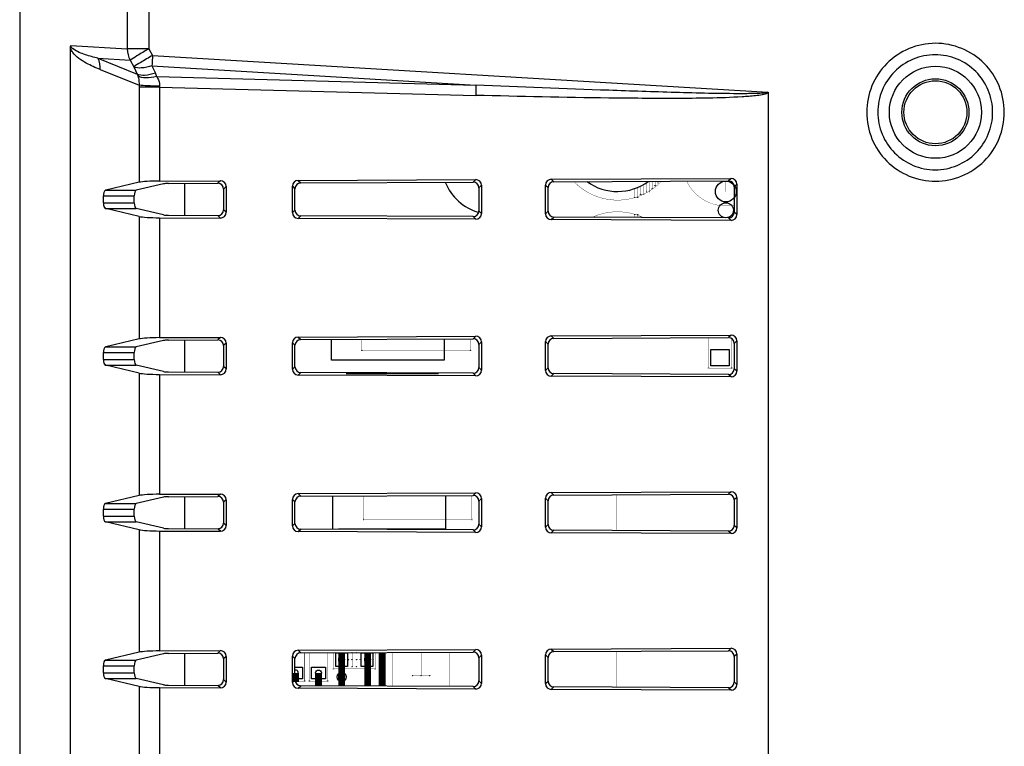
# Model space of a CAD drawing. Header units: millimetres. Extents: x 0 to 1682, y 0 to 1188.
# Tile 29 of 38: x 1226 to 1312, y 723 to 786. Entities that reach past the tile are written whole.
import ezdxf

# ---------------------------------------------------------------- set-up
doc = ezdxf.new("R2010")
doc.units = ezdxf.units.MM
doc.header["$LTSCALE"] = 92.51
for name, color, linetype in [('REAR_COVER_MDPSC_19W-SHAPE', 7, 'CONTINUOUS'), ('SHEILD_FOAM-SHAPE', 7, 'CONTINUOUS'), ('SMPS_TOPRC-SHAPE', 7, 'CONTINUOUS')]:
    doc.layers.add(name, color=color, linetype=linetype)

msp = doc.modelspace()

# ---------------------------------------------------------------- linework, layer by layer
at = {"layer": 'REAR_COVER_MDPSC_19W-SHAPE', "color": 7, "linetype": 'Continuous'}
for p, q in [((1226.31663, 801.044671), (1226.31663, 658.188152)), ((1237.479064, 793.10442), (1237.479064, 783.295399)), ((1235.631223, 792.449762), (1235.631223, 783.295399)), ((1230.715611, 673.362375), (1230.715587, 783.395707)), ((1230.73558, 783.594346), (1235.631223, 783.295399)), ((1237.479064, 783.295399), (1235.631223, 783.295399)), ((1237.479064, 783.295399), (1237.812434, 782.733054)), ((1233.086226, 782.482672), (1236.49659, 781.11056)), ((1233.086226, 782.482672), (1235.874051, 782.312436)), ((1235.874051, 782.312436), (1236.207422, 781.750091)), ((1237.812434, 782.733054), (1291.084578, 779.557979)), ((1233.28476, 781.499712), (1236.653795, 780.144225)), ((1236.207422, 781.750091), (1236.49659, 781.11056)), ((1237.766582, 781.838515), (1238.05575, 781.198983)), ((1237.766582, 781.838515), (1265.792463, 780.168143)), ((1238.175572, 780.890881), (1265.792463, 780.168143)), ((1236.652653, 779.989546), (1236.652653, 771.749421)), ((1238.422787, 779.989546), (1236.652653, 779.989546)), ((1238.422787, 779.989546), (1238.422787, 771.862887)), ((1238.422787, 779.989546), (1265.780022, 779.273607)), ((1272.321627, 772.01614), (1287.881979, 772.086486)), ((1287.881979, 772.086486), (1287.661971, 771.866478)), ((1236.652653, 771.749421), (1233.764233, 771.073534)), ((1238.764544, 771.619053), (1236.400073, 771.065769)), ((1238.422787, 771.862887), (1243.682157, 771.886664)), ((1239.207078, 771.64742), (1243.462148, 771.666656)), ((1243.682157, 771.886664), (1243.462148, 771.666656)), ((1244.182516, 771.390829), (1243.962508, 771.170821)), ((1244.182516, 771.390829), (1244.182516, 769.155251)), ((1249.924783, 769.129291), (1249.924783, 771.416789)), ((1249.924783, 771.416789), (1250.142811, 771.198761)), ((1250.142811, 769.347319), (1250.142811, 771.198761)), ((1250.420639, 771.917128), (1265.782068, 771.986575)), ((1250.420639, 771.917128), (1250.638667, 771.6991)), ((1250.638667, 771.6991), (1265.56206, 771.766567)), ((1265.782068, 771.986575), (1265.56206, 771.766567)), ((1266.282427, 771.49074), (1266.062419, 771.270732)), ((1266.062419, 771.270732), (1266.062419, 769.275348)), ((1266.282427, 771.49074), (1266.282427, 769.05534)), ((1271.825771, 769.030279), (1271.825772, 771.515801)), ((1271.825772, 771.515801), (1272.043799, 771.297773)), ((1272.043799, 769.248307), (1272.043799, 771.297773)), ((1272.321627, 772.01614), (1272.539655, 771.798112)), ((1272.539655, 771.798112), (1287.661971, 771.866478)), ((1288.382338, 771.590651), (1288.16233, 771.370643)), ((1288.16233, 771.370643), (1288.16233, 769.175437)), ((1288.382338, 771.590651), (1288.382338, 768.955429)), ((1233.5604, 769.978408), (1233.5604, 770.567672)), ((1233.5604, 770.567672), (1236.229424, 770.567672)), ((1233.764233, 771.073534), (1233.771998, 771.065769)), ((1233.771998, 771.065769), (1236.400073, 771.065769)), ((1236.229424, 769.978408), (1236.229424, 770.567672)), ((1243.962508, 771.170821), (1243.962508, 769.375259)), ((1233.5604, 769.978408), (1236.229424, 769.978408)), ((1233.764233, 769.472546), (1233.771998, 769.480311)), ((1233.771998, 769.480311), (1236.400073, 769.480311)), ((1238.764544, 768.927027), (1236.400073, 769.480311)), ((1236.652653, 768.796658), (1233.764233, 769.472546)), ((1236.652653, 768.796658), (1236.652653, 758.199422)), ((1238.422787, 768.683193), (1238.422787, 758.312887)), ((1238.422787, 768.683193), (1243.682157, 768.659416)), ((1239.207078, 768.89866), (1243.462149, 768.879424)), ((1243.682157, 768.659416), (1243.462149, 768.879424)), ((1244.182516, 769.155251), (1243.962508, 769.375259)), ((1249.924783, 769.129291), (1250.142811, 769.347319)), ((1250.420639, 768.628952), (1250.638667, 768.84698)), ((1265.782068, 768.559505), (1250.420639, 768.628952)), ((1265.56206, 768.779513), (1250.638667, 768.84698)), ((1265.782068, 768.559505), (1265.56206, 768.779513)), ((1266.282427, 769.05534), (1266.062419, 769.275348)), ((1271.825771, 769.030279), (1272.043799, 769.248307)), ((1272.321627, 768.52994), (1272.539655, 768.747968)), ((1287.661971, 768.679602), (1272.539655, 768.747968)), ((1287.881979, 768.459594), (1287.661971, 768.679602)), ((1288.382338, 768.955429), (1288.16233, 769.175437)), ((1287.881979, 768.459594), (1272.321627, 768.52994)), ((1250.420639, 758.367128), (1265.782068, 758.436575)), ((1265.782068, 758.436575), (1265.56206, 758.216567)), ((1272.321627, 758.46614), (1287.881979, 758.536487)), ((1272.321627, 758.46614), (1272.539655, 758.248112)), ((1287.881979, 758.536487), (1287.661971, 758.316478)), ((1236.652653, 758.199422), (1233.764233, 757.523534)), ((1238.764544, 758.069053), (1236.400072, 757.515769)), ((1238.422787, 758.312887), (1243.682157, 758.336664)), ((1239.207078, 758.09742), (1243.462149, 758.116656)), ((1243.682157, 758.336664), (1243.462149, 758.116656)), ((1244.182516, 757.840829), (1243.962508, 757.620821)), ((1243.962508, 757.620821), (1243.962508, 755.825259)), ((1244.182516, 757.840829), (1244.182516, 755.605251)), ((1249.924783, 755.579291), (1249.924783, 757.866789)), ((1249.924783, 757.866789), (1250.142811, 757.648761)), ((1250.142811, 755.797319), (1250.142811, 757.648761)), ((1250.420639, 758.367128), (1250.638666, 758.149101)), ((1250.638666, 758.149101), (1265.56206, 758.216567)), ((1266.282427, 757.94074), (1266.062419, 757.720732)), ((1266.062419, 757.720732), (1266.062419, 755.725348)), ((1266.282427, 757.94074), (1266.282427, 755.50534)), ((1271.825771, 755.480279), (1271.825771, 757.965801)), ((1271.825771, 757.965801), (1272.043799, 757.747773)), ((1272.043799, 755.698307), (1272.043799, 757.747773)), ((1272.539655, 758.248112), (1287.661971, 758.316478)), ((1288.382338, 758.040651), (1288.16233, 757.820643)), ((1288.16233, 757.820643), (1288.16233, 755.625437)), ((1288.382338, 758.040651), (1288.382338, 755.405429)), ((1233.5604, 756.428408), (1233.5604, 757.017672)), ((1233.5604, 757.017672), (1236.229423, 757.017672)), ((1233.764233, 757.523534), (1233.771998, 757.515769)), ((1233.771998, 757.515769), (1236.400072, 757.515769)), ((1236.229423, 756.428408), (1236.229423, 757.017672)), ((1233.5604, 756.428408), (1236.229423, 756.428408)), ((1233.764233, 755.922546), (1233.771998, 755.930311)), ((1236.652653, 755.246658), (1233.764233, 755.922546)), ((1233.771998, 755.930311), (1236.400072, 755.930311)), ((1238.764544, 755.377027), (1236.400072, 755.930311)), ((1236.652653, 755.246658), (1236.652653, 744.649422)), ((1238.422787, 755.133192), (1238.422788, 744.762888)), ((1238.422787, 755.133192), (1243.682157, 755.109416)), ((1239.207078, 755.34866), (1243.462149, 755.329424)), ((1243.682157, 755.109416), (1243.462149, 755.329424)), ((1244.182516, 755.605251), (1243.962508, 755.825259)), ((1249.924783, 755.579291), (1250.142811, 755.797319)), ((1250.420639, 755.078952), (1250.638666, 755.296979)), ((1265.782068, 755.009504), (1250.420639, 755.078952)), ((1265.56206, 755.229513), (1250.638666, 755.296979)), ((1265.782068, 755.009504), (1265.56206, 755.229513)), ((1266.282427, 755.50534), (1266.062419, 755.725348)), ((1271.825771, 755.480279), (1272.043799, 755.698307)), ((1272.321627, 754.97994), (1272.539655, 755.197968)), ((1287.661971, 755.129602), (1272.539655, 755.197968)), ((1287.881979, 754.909593), (1287.661971, 755.129602)), ((1288.382338, 755.405429), (1288.16233, 755.625437)), ((1287.881979, 754.909593), (1272.321627, 754.97994)), ((1238.422788, 744.762888), (1243.682157, 744.786665)), ((1243.682157, 744.786665), (1243.462149, 744.566657)), ((1250.420639, 744.817129), (1265.782068, 744.886576)), ((1250.420639, 744.817129), (1250.638666, 744.599101)), ((1265.782068, 744.886576), (1265.56206, 744.666568)), ((1272.321627, 744.91614), (1287.881979, 744.986487)), ((1272.321627, 744.91614), (1272.539655, 744.698112)), ((1272.539655, 744.698112), (1287.661971, 744.766479)), ((1287.881979, 744.986487), (1287.661971, 744.766479)), ((1236.652653, 744.649422), (1233.731048, 743.965769)), ((1233.731048, 743.965769), (1236.400072, 743.965769)), ((1238.764544, 744.519053), (1236.400072, 743.965769)), ((1239.207078, 744.54742), (1243.462149, 744.566657)), ((1244.182516, 744.290829), (1243.962508, 744.070821)), ((1243.962508, 744.070821), (1243.962508, 742.275259)), ((1244.182516, 744.290829), (1244.182516, 742.055251)), ((1249.924783, 742.029291), (1249.924783, 744.316789)), ((1249.924783, 744.316789), (1250.142811, 744.098762)), ((1250.142811, 742.247318), (1250.142811, 744.098762)), ((1250.638666, 744.599101), (1265.56206, 744.666568)), ((1266.282427, 744.39074), (1266.062419, 744.170732)), ((1266.062419, 744.170732), (1266.062419, 742.175348)), ((1266.282427, 744.39074), (1266.282427, 741.95534)), ((1271.825771, 741.930279), (1271.825771, 744.415801)), ((1271.825771, 744.415801), (1272.043799, 744.197773)), ((1272.043799, 742.148307), (1272.043799, 744.197773)), ((1288.382338, 744.490651), (1288.16233, 744.270643)), ((1288.16233, 744.270643), (1288.16233, 742.075437)), ((1288.382338, 744.490651), (1288.382338, 741.855429)), ((1233.560399, 742.878408), (1233.560399, 743.467672)), ((1233.560399, 743.467672), (1236.229422, 743.467672)), ((1236.229422, 742.878408), (1236.229422, 743.467672)), ((1233.560399, 742.878408), (1236.229422, 742.878408)), ((1236.652653, 741.696658), (1233.731048, 742.380311)), ((1233.731048, 742.380311), (1236.400072, 742.380311)), ((1238.764544, 741.827027), (1236.400072, 742.380311)), ((1244.182516, 742.055251), (1243.962508, 742.275259)), ((1249.924783, 742.029291), (1250.142811, 742.247318)), ((1236.652653, 741.696658), (1236.652653, 731.099422)), ((1238.422788, 741.583192), (1238.422788, 731.212888)), ((1238.422788, 741.583192), (1243.682157, 741.559415)), ((1239.207078, 741.79866), (1243.462149, 741.779423)), ((1243.682157, 741.559415), (1243.462149, 741.779423)), ((1250.420638, 741.528951), (1250.638666, 741.746979)), ((1265.782068, 741.459504), (1250.420638, 741.528951)), ((1265.56206, 741.679512), (1250.638666, 741.746979)), ((1265.782068, 741.459504), (1265.56206, 741.679512)), ((1266.282427, 741.95534), (1266.062419, 742.175348)), ((1271.825771, 741.930279), (1272.043799, 742.148307)), ((1272.321627, 741.42994), (1272.539655, 741.647968)), ((1287.881979, 741.359593), (1272.321627, 741.42994)), ((1287.661971, 741.579601), (1272.539655, 741.647968)), ((1287.881979, 741.359593), (1287.661971, 741.579601)), ((1288.382338, 741.855429), (1288.16233, 742.075437)), ((1238.422788, 731.212888), (1243.682157, 731.236665)), ((1243.682157, 731.236665), (1243.462149, 731.016657)), ((1250.420638, 731.267129), (1265.782068, 731.336576)), ((1250.420638, 731.267129), (1250.638666, 731.049101)), ((1265.782068, 731.336576), (1265.56206, 731.116568)), ((1272.321627, 731.36614), (1287.881979, 731.436487)), ((1272.321627, 731.36614), (1272.539654, 731.148113)), ((1272.539654, 731.148113), (1287.661971, 731.216479)), ((1287.881979, 731.436487), (1287.661971, 731.216479)), ((1236.652653, 731.099422), (1233.731047, 730.415769)), ((1233.731047, 730.415769), (1236.400071, 730.415769)), ((1238.764544, 730.969054), (1236.400071, 730.415769)), ((1239.207078, 730.99742), (1243.462149, 731.016657)), ((1244.182517, 730.74083), (1243.962508, 730.520821)), ((1243.962508, 730.520821), (1243.962508, 728.725259)), ((1244.182517, 730.74083), (1244.182517, 728.50525)), ((1249.924783, 728.47929), (1249.924783, 730.76679)), ((1249.924783, 730.76679), (1250.14281, 730.548762)), ((1250.14281, 728.697318), (1250.14281, 730.548762)), ((1250.638666, 731.049101), (1265.56206, 731.116568)), ((1266.282428, 730.840741), (1266.062419, 730.620732)), ((1266.062419, 730.620732), (1266.06242, 728.625348)), ((1266.282428, 730.840741), (1266.282428, 728.405339)), ((1271.825771, 728.380279), (1271.825771, 730.865801)), ((1271.825771, 730.865801), (1272.043799, 730.647774)), ((1272.043799, 728.598306), (1272.043799, 730.647774)), ((1288.382339, 730.940652), (1288.162331, 730.720643)), ((1288.162331, 730.720643), (1288.162331, 728.525436)), ((1288.382339, 730.940652), (1288.382339, 728.305428)), ((1233.560398, 729.328408), (1233.560398, 729.917672)), ((1233.560398, 729.917672), (1236.229422, 729.917672)), ((1236.229422, 729.328408), (1236.229422, 729.917672)), ((1233.560398, 729.328408), (1236.229422, 729.328408)), ((1236.652653, 728.146658), (1233.731047, 728.830311)), ((1233.731047, 728.830311), (1236.400071, 728.830311)), ((1238.764544, 728.277026), (1236.400071, 728.830311)), ((1244.182517, 728.50525), (1243.962508, 728.725259)), ((1249.924783, 728.47929), (1250.14281, 728.697318)), ((1266.282428, 728.405339), (1266.06242, 728.625348)), ((1271.825771, 728.380279), (1272.043799, 728.598306)), ((1236.652653, 728.146658), (1236.652653, 717.549422)), ((1238.422788, 728.033192), (1238.422788, 717.662888)), ((1238.422788, 728.033192), (1243.682157, 728.009415)), ((1239.207078, 728.24866), (1243.462149, 728.229423)), ((1243.682157, 728.009415), (1243.462149, 728.229423)), ((1250.420638, 727.978951), (1250.638666, 728.196979)), ((1265.782068, 727.909504), (1250.420638, 727.978951)), ((1265.56206, 728.129512), (1250.638666, 728.196979)), ((1265.782068, 727.909504), (1265.56206, 728.129512)), ((1272.321627, 727.87994), (1272.539654, 728.097967)), ((1287.881979, 727.809593), (1272.321627, 727.87994)), ((1287.661971, 728.029601), (1272.539654, 728.097967)), ((1287.881979, 727.809593), (1287.661971, 728.029601)), ((1288.382339, 728.305428), (1288.162331, 728.525436))]:
    msp.add_line(p, q, dxfattribs=at)
for radius in [3.982393, 2.9, 2.725449]:
    msp.add_circle((1305.56663, 777.808219), radius, dxfattribs=at)
for centre, radius, start, end in [((1235.253663, 779.931888), 3.075259, 18.17023278, 24.33234359), ((1240.878263, 780.053581), 2.45631, 179.68883147, 181.49385471), ((1233.813877, 770.629014), 0.438759, 95.4771424, 104.59288031), ((1233.813877, 769.917066), 0.438759, 255.40710236, 264.52285741), ((1233.813877, 757.079013), 0.438759, 95.47714406, 104.5930307), ((1233.813877, 756.367067), 0.438759, 255.40695197, 264.52285574)]:
    msp.add_arc(centre, radius, start, end, dxfattribs=at)
for centre, major_axis, ratio, start_param, end_param in [((1287.878149, 771.584559), (0.415467, 0.289368), 0.987143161, -0.602310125, 0.960890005), ((1238.525997, 771.688143), (2, 0), 0.087488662, 1.622424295, 2.783800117), ((1239.23288, 771.603733), (0.5, 0), 0.087488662, 1.622424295, 2.783800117), ((1243.458319, 771.164729), (0.415467, 0.289368), 0.987143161, -0.602310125, 0.960890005), ((1243.678327, 771.384737), (0.415467, 0.289368), 0.987143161, -0.602310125, 0.960890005), ((1250.424434, 771.415235), (-0.149343, 0.479416), 0.994563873, -0.295937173, 1.267262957), ((1250.642462, 771.197208), (-0.149343, 0.479416), 0.994563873, -0.295937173, 1.267262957), ((1265.55823, 771.26464), (0.415467, 0.289368), 0.987143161, -0.602310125, 0.960890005), ((1265.778238, 771.484648), (0.415467, 0.289368), 0.987143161, -0.602310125, 0.960890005), ((1272.325423, 771.514247), (-0.149343, 0.479416), 0.994563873, -0.295937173, 1.267262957), ((1272.54345, 771.296219), (-0.149343, 0.479416), 0.994563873, -0.295937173, 1.267262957), ((1287.658141, 771.364551), (0.415467, 0.289368), 0.987143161, -0.602310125, 0.960890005), ((1233.747343, 770.567672), (0, 0.5), 0.373884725, 0.237654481, 1.570796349), ((1233.767323, 770.572347), (0.170526, 0.493959), 0.747553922, 0.440222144, 0.590610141), ((1236.416366, 770.567672), (0, 0.5), 0.373884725, 0.087266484, 1.570796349), ((1233.747343, 769.978408), (0, 0.5), 0.373884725, -4.712388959, -3.379247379), ((1233.767323, 769.973733), (-0.170526, 0.493959), 0.74755392, -3.732203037, -3.581814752), ((1236.416366, 769.978408), (0, 0.5), 0.373884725, -4.712388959, -3.228859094), ((1238.525997, 768.857937), (2, 0), 0.087488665, -2.783800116, -1.622424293), ((1239.23288, 768.942347), (0.5, 0), 0.087488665, -2.783800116, -1.622424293), ((1243.458319, 769.381351), (0.415466, -0.289368), 0.987143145, -0.960888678, 0.602311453), ((1243.678327, 769.161343), (0.415466, -0.289368), 0.987143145, -0.960888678, 0.602311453), ((1250.424434, 769.130845), (0.149343, 0.479416), 0.994563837, -4.40885499, -2.84565486), ((1250.642462, 769.348872), (0.149343, 0.479416), 0.994563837, -4.40885499, -2.84565486), ((1265.55823, 769.28144), (0.415466, -0.289368), 0.987143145, -0.960888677, 0.602311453), ((1265.778238, 769.061432), (0.415466, -0.289368), 0.987143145, -0.960888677, 0.602311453), ((1272.325423, 769.031833), (0.149343, 0.479416), 0.994563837, -4.40885499, -2.84565486), ((1272.54345, 769.249861), (0.149343, 0.479416), 0.994563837, -4.40885499, -2.84565486), ((1287.658141, 769.181529), (0.415466, -0.289368), 0.987143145, -0.960888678, 0.602311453), ((1287.878149, 768.961521), (0.415466, -0.289368), 0.987143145, -0.960888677, 0.602311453), ((1265.778238, 757.934648), (0.415467, 0.289368), 0.987143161, -0.602310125, 0.960890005), ((1272.325422, 757.964247), (-0.149343, 0.479416), 0.994563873, -0.295937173, 1.267262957), ((1287.878149, 758.034559), (0.415467, 0.289368), 0.987143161, -0.602310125, 0.960890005), ((1238.525998, 758.138143), (2, 0), 0.087488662, 1.622424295, 2.783800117), ((1239.23288, 758.053734), (0.5, 0), 0.087488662, 1.622424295, 2.783800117), ((1243.458319, 757.614729), (0.415467, 0.289368), 0.987143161, -0.602310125, 0.960890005), ((1243.678327, 757.834737), (0.415467, 0.289368), 0.987143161, -0.602310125, 0.960890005), ((1250.424434, 757.865236), (-0.149343, 0.479416), 0.994563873, -0.295937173, 1.267262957), ((1250.642462, 757.647208), (-0.149343, 0.479416), 0.994563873, -0.295937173, 1.267262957), ((1265.55823, 757.71464), (0.415467, 0.289368), 0.987143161, -0.602310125, 0.960890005), ((1272.54345, 757.746219), (-0.149343, 0.479416), 0.994563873, -0.295937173, 1.267262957), ((1287.658141, 757.814551), (0.415467, 0.289368), 0.987143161, -0.602310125, 0.960890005), ((1233.747342, 757.017672), (0, 0.5), 0.373884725, 0.237656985, 1.570796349), ((1233.767322, 757.022347), (0.170526, 0.493959), 0.747553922, 0.440222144, 0.590612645), ((1236.416365, 757.017672), (0, 0.5), 0.373884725, 0.087266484, 1.570796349), ((1233.747342, 756.428408), (0, 0.5), 0.373884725, -4.712388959, -3.379249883), ((1233.767322, 756.423733), (-0.170526, 0.493959), 0.74755392, -3.732205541, -3.581814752), ((1236.416365, 756.428408), (0, 0.5), 0.373884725, -4.712388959, -3.228859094), ((1238.525998, 755.307937), (2, 0), 0.087488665, -2.783800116, -1.622424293), ((1239.23288, 755.392346), (0.5, 0), 0.087488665, -2.783800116, -1.622424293), ((1243.458319, 755.831351), (0.415466, -0.289368), 0.987143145, -0.960888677, 0.602311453), ((1243.678327, 755.611343), (0.415466, -0.289368), 0.987143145, -0.960888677, 0.602311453), ((1250.424434, 755.580844), (0.149343, 0.479416), 0.994563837, -4.40885499, -2.84565486), ((1250.642462, 755.798872), (0.149343, 0.479416), 0.994563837, -4.40885499, -2.84565486), ((1265.55823, 755.73144), (0.415466, -0.289368), 0.987143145, -0.960888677, 0.602311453), ((1265.778238, 755.511432), (0.415466, -0.289368), 0.987143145, -0.960888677, 0.602311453), ((1272.325422, 755.481833), (0.149343, 0.479416), 0.994563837, -4.40885499, -2.84565486), ((1272.54345, 755.69986), (0.149343, 0.479416), 0.994563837, -4.40885499, -2.84565486), ((1287.658141, 755.631529), (0.415466, -0.289368), 0.987143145, -0.960888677, 0.602311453), ((1287.878149, 755.411521), (0.415466, -0.289368), 0.987143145, -0.960888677, 0.602311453), ((1243.678327, 744.284737), (0.415467, 0.289368), 0.987143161, -0.602310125, 0.960890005), ((1250.424434, 744.315236), (-0.149343, 0.479416), 0.994563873, -0.295937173, 1.267262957), ((1265.778238, 744.384648), (0.415467, 0.289368), 0.987143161, -0.602310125, 0.960890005), ((1272.325422, 744.414247), (-0.149343, 0.479416), 0.994563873, -0.295937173, 1.267262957), ((1287.658141, 744.264551), (0.415467, 0.289368), 0.987143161, -0.602310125, 0.960890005), ((1287.878149, 744.484559), (0.415467, 0.289368), 0.987143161, -0.602310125, 0.960890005), ((1233.747341, 743.467672), (0, 0.5), 0.373884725, 0.087266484, 1.570796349), ((1236.416365, 743.467672), (0, 0.5), 0.373884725, 0.087266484, 1.570796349), ((1238.525998, 744.588143), (2, 0), 0.087488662, 1.622424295, 2.783800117), ((1239.23288, 744.503734), (0.5, 0), 0.087488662, 1.622424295, 2.783800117), ((1243.458319, 744.064729), (0.415467, 0.289368), 0.987143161, -0.602310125, 0.960890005), ((1250.642462, 744.097208), (-0.149343, 0.479416), 0.994563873, -0.295937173, 1.267262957), ((1265.55823, 744.16464), (0.415467, 0.289368), 0.987143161, -0.602310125, 0.960890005), ((1272.54345, 744.19622), (-0.149343, 0.479416), 0.994563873, -0.295937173, 1.267262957), ((1233.747341, 742.878408), (0, 0.5), 0.373884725, -4.712388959, -3.228859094), ((1236.416365, 742.878408), (0, 0.5), 0.373884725, -4.712388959, -3.228859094), ((1243.458319, 742.281351), (0.415466, -0.289368), 0.987143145, -0.960888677, 0.602311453), ((1250.642462, 742.248872), (0.149343, 0.479416), 0.994563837, -4.40885499, -2.84565486), ((1238.525998, 741.757936), (2, 0), 0.087488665, -2.783800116, -1.622424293), ((1239.23288, 741.842346), (0.5, 0), 0.087488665, -2.783800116, -1.622424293), ((1243.678327, 742.061343), (0.415466, -0.289368), 0.987143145, -0.960888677, 0.602311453), ((1250.424434, 742.030844), (0.149343, 0.479416), 0.994563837, -4.40885499, -2.84565486), ((1265.55823, 742.18144), (0.415466, -0.289368), 0.987143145, -0.960888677, 0.602311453), ((1265.778238, 741.961432), (0.415466, -0.289368), 0.987143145, -0.960888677, 0.602311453), ((1272.325422, 741.931833), (0.149343, 0.479416), 0.994563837, -4.40885499, -2.84565486), ((1272.54345, 742.14986), (0.149343, 0.479416), 0.994563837, -4.40885499, -2.84565486), ((1287.658141, 742.081529), (0.415466, -0.289368), 0.987143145, -0.960888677, 0.602311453), ((1287.878149, 741.861521), (0.415466, -0.289368), 0.987143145, -0.960888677, 0.602311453), ((1238.525998, 731.038144), (2, 0), 0.087488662, 1.622424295, 2.783800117), ((1243.678327, 730.734738), (0.415467, 0.289368), 0.987143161, -0.602310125, 0.960890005), ((1250.424434, 730.765236), (-0.149343, 0.479416), 0.994563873, -0.295937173, 1.267262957), ((1265.778238, 730.834649), (0.415467, 0.289368), 0.987143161, -0.602310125, 0.960890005), ((1272.325422, 730.864248), (-0.149343, 0.479416), 0.994563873, -0.295937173, 1.267262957), ((1272.54345, 730.64622), (-0.149343, 0.479416), 0.994563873, -0.295937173, 1.267262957), ((1287.658141, 730.714552), (0.415467, 0.289368), 0.987143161, -0.602310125, 0.960890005), ((1287.878149, 730.93456), (0.415467, 0.289368), 0.987143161, -0.602310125, 0.960890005), ((1233.747341, 729.917672), (0, 0.5), 0.373884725, 0.087266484, 1.570796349), ((1236.416364, 729.917672), (0, 0.5), 0.373884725, 0.087266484, 1.570796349), ((1239.232881, 730.953734), (0.5, 0), 0.087488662, 1.622424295, 2.783800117), ((1243.458319, 730.514729), (0.415467, 0.289368), 0.987143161, -0.602310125, 0.960890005), ((1250.642462, 730.547208), (-0.149343, 0.479416), 0.994563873, -0.295937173, 1.267262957), ((1265.55823, 730.614641), (0.415467, 0.289368), 0.987143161, -0.602310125, 0.960890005), ((1233.747341, 729.328408), (0, 0.5), 0.373884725, -4.712388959, -3.228859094), ((1236.416364, 729.328408), (0, 0.5), 0.373884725, -4.712388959, -3.228859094), ((1243.458319, 728.73135), (0.415466, -0.289368), 0.987143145, -0.960888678, 0.602311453), ((1250.642462, 728.698872), (0.149343, 0.479416), 0.994563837, -4.40885499, -2.84565486), ((1265.55823, 728.631439), (0.415466, -0.289368), 0.987143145, -0.960888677, 0.602311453), ((1272.54345, 728.59986), (0.149343, 0.479416), 0.994563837, -4.40885499, -2.84565486), ((1238.525998, 728.207936), (2, 0), 0.087488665, -2.783800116, -1.622424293), ((1239.232881, 728.292346), (0.5, 0), 0.087488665, -2.783800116, -1.622424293), ((1243.678327, 728.511342), (0.415466, -0.289368), 0.987143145, -0.960888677, 0.602311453), ((1250.424434, 728.480844), (0.149343, 0.479416), 0.994563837, -4.40885499, -2.84565486), ((1265.778238, 728.411431), (0.415466, -0.289368), 0.987143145, -0.960888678, 0.602311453), ((1272.325422, 728.381832), (0.149343, 0.479416), 0.994563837, -4.40885499, -2.84565486), ((1287.658141, 728.531528), (0.415466, -0.289368), 0.987143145, -0.960888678, 0.602311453), ((1287.878149, 728.31152), (0.415466, -0.289368), 0.987143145, -0.960888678, 0.602311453)]:
    msp.add_ellipse(centre, major_axis=major_axis, ratio=ratio, start_param=start_param, end_param=end_param, dxfattribs=at)
for points, knots in [([(1230.912777, 782.990663), (1230.893804, 783.016842), (1230.809152, 783.141162), (1230.74347, 783.280788), (1230.715587, 783.395707)], [0, 0, 0, 0, 0.214705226, 1, 1, 1, 1]), ([(1230.937367, 783.286946), (1230.918171, 783.302048), (1230.824761, 783.380206), (1230.73499, 783.494961), (1230.73558, 783.594346)], [0, 0, 0, 0, 0.197275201, 1, 1, 1, 1]), ([(1233.086226, 782.482673), (1232.723547, 782.573174), (1232.176665, 782.72225), (1231.457275, 782.986977), (1231.096925, 783.161395), (1230.937367, 783.286946)], [0, 0, 0, 0, 0.486582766, 0.735709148, 1, 1, 1, 1]), ([(1237.479064, 783.295399), (1237.135919, 783.091727), (1236.600328, 782.765494), (1236.061583, 782.442746), (1235.874051, 782.312436)], [0, 0, 0, 0, 0.63601802, 1, 1, 1, 1]), ([(1311.529925, 777.808219), (1311.529781, 778.584365), (1311.220065, 780.153361), (1309.894351, 782.137035), (1307.909762, 783.465795), (1305.567524, 783.930113), (1303.227439, 783.46018), (1301.247598, 782.129106), (1299.928103, 780.147204), (1299.619679, 778.582147), (1299.619658, 777.808219)], [0, 0, 0, 0, 0.125146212, 0.250240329, 0.375320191, 0.500380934, 0.625416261, 0.750357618, 0.875211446, 1, 1, 1, 1]), ([(1233.28476, 781.499712), (1232.874562, 781.66475), (1232.027489, 782.052419), (1231.205163, 782.587434), (1230.912777, 782.990663)], [0, 0, 0, 0, 0.470259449, 1, 1, 1, 1]), ([(1237.812434, 782.733054), (1237.469288, 782.529382), (1236.933697, 782.203149), (1236.394953, 781.880401), (1236.207422, 781.750091)], [0, 0, 0, 0, 0.636020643, 1, 1, 1, 1]), ([(1237.812434, 782.733054), (1237.807844, 782.655949), (1237.790711, 782.357868), (1237.775871, 782.059651), (1237.766582, 781.838515)], [0, 0, 0, 0, 0.258702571, 1, 1, 1, 1]), ([(1310.522024, 777.808219), (1310.521962, 778.45546), (1310.263295, 779.763954), (1309.156831, 781.417849), (1307.500946, 782.525339), (1305.547129, 782.912255), (1303.595108, 782.520651), (1301.943233, 781.411197), (1300.841988, 779.758778), (1300.584507, 778.453594), (1300.584498, 777.808219)], [0, 0, 0, 0, 0.125125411, 0.250211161, 0.375301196, 0.500384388, 0.625441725, 0.750391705, 0.875235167, 1, 1, 1, 1]), ([(1237.766582, 781.838515), (1237.468416, 781.73685), (1236.960136, 781.613066), (1236.390677, 781.638449), (1236.207422, 781.750091)], [0, 0, 0, 0, 0.594822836, 1, 1, 1, 1]), ([(1238.05575, 781.198983), (1237.757588, 781.097321), (1237.249309, 780.973534), (1236.679848, 780.998916), (1236.49659, 781.11056)], [0, 0, 0, 0, 0.594814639, 1, 1, 1, 1]), ([(1236.547577, 780.960099), (1236.564015, 780.898957), (1236.625196, 780.631027), (1236.64986, 780.355517), (1236.653795, 780.144225)], [0, 0, 0, 0, 0.230531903, 1, 1, 1, 1]), ([(1238.175572, 780.890881), (1237.859631, 780.815239), (1237.316967, 780.739095), (1236.732465, 780.827295), (1236.547577, 780.960099)], [0, 0, 0, 0, 0.587987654, 1, 1, 1, 1]), ([(1238.175572, 780.890881), (1238.292653, 780.71107), (1238.402694, 780.430558), (1238.422387, 780.141438), (1238.421989, 780.066921)], [0, 0, 0, 0, 0.742231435, 1, 1, 1, 1]), ([(1238.421989, 780.066917), (1238.062614, 780.072968), (1237.473162, 780.091514), (1236.882777, 780.116651), (1236.653795, 780.144233)], [0, 0, 0, 0, 0.609130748, 1, 1, 1, 1]), ([(1265.792463, 780.168143), (1265.792444, 780.097181), (1265.791212, 779.798969), (1265.785951, 779.500778), (1265.780022, 779.273603)], [0, 0, 0, 0, 0.237956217, 1, 1, 1, 1]), ([(1288.812426, 779.417695), (1286.893043, 779.415903), (1283.05472, 779.514304), (1275.381453, 779.76611), (1269.627824, 780.003708), (1265.792465, 780.168144)], [0, 0, 0, 0, 0.249994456, 0.49999609, 1, 1, 1, 1]), ([(1288.830144, 779.142922), (1286.912695, 779.025821), (1283.067575, 778.993605), (1275.384197, 779.040552), (1269.62118, 779.173084), (1265.780022, 779.273607)], [0, 0, 0, 0, 0.249979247, 0.499985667, 1, 1, 1, 1]), ([(1291.070247, 779.558833), (1290.999989, 779.497135), (1290.79422, 779.479189), (1290.427114, 779.443619), (1289.948609, 779.429843), (1289.38152, 779.419393), (1289.002006, 779.417871), (1288.812426, 779.417695)], [0, 0, 0, 0, 0.123518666, 0.248696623, 0.499126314, 0.749562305, 1, 1, 1, 1]), ([(1291.084581, 779.535459), (1291.040305, 779.452458), (1290.833233, 779.382248), (1290.472571, 779.296186), (1289.985236, 779.235376), (1289.409829, 779.180974), (1289.023239, 779.154711), (1288.830144, 779.142922)], [0, 0, 0, 0, 0.122007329, 0.247306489, 0.498204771, 0.749098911, 1, 1, 1, 1]), ([(1299.619658, 777.808219), (1299.619775, 777.03257), (1299.929182, 775.464667), (1301.253036, 773.481837), (1303.235316, 772.152772), (1305.575451, 771.686711), (1307.91544, 772.15327), (1309.897636, 773.482597), (1311.220546, 775.465581), (1311.529818, 777.033003), (1311.529925, 777.808219)], [0, 0, 0, 0, 0.125065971, 0.250072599, 0.375063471, 0.500032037, 0.625001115, 0.74999159, 0.875003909, 1, 1, 1, 1]), ([(1300.584498, 777.808219), (1300.584548, 777.161408), (1300.842916, 775.853856), (1301.947758, 774.20066), (1303.601677, 773.092888), (1305.553735, 772.704506), (1307.505688, 773.093281), (1309.159571, 774.201258), (1310.263707, 775.854575), (1310.521978, 777.161756), (1310.522024, 777.808219)], [0, 0, 0, 0, 0.125042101, 0.250038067, 0.375037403, 0.500028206, 0.625020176, 0.750021, 0.875025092, 1, 1, 1, 1])]:
    msp.add_open_spline(points, degree=3, knots=knots, dxfattribs=at)
for points in [[(1230.715588, 783.395708), (1230.715641, 783.462255), (1230.717505, 783.530301), (1230.73558, 783.594346)], [(1235.631223, 783.295399), (1235.629561, 782.957899), (1235.714524, 782.609858), (1235.874051, 782.312436)], [(1233.28476, 781.499709), (1233.301234, 781.833573), (1233.233666, 782.182674), (1233.086226, 782.482672)], [(1236.49659, 781.11056), (1236.516431, 781.062316), (1236.537204, 781.012781), (1236.542186, 780.960855)], [(1236.653795, 780.144225), (1236.653034, 780.092699), (1236.652274, 780.041154), (1236.653222, 779.989631)], [(1291.084581, 779.535459), (1291.084233, 741.259288), (1291.086244, 702.983117), (1291.085896, 664.706945)]]:
    msp.add_open_spline(points, degree=3, dxfattribs=at)
at = {"layer": 'SHEILD_FOAM-SHAPE', "color": 7, "linetype": 'Continuous'}
msp.add_line((1254.56663, 755.208219), (1262.56663, 755.208219), dxfattribs=at)
at = {"layer": 'SMPS_TOPRC-SHAPE', "color": 7, "linetype": 'Continuous'}
for p, q in [((1240.56663, 771.653566), (1240.56663, 768.892514)), ((1240.56663, 758.103566), (1240.56663, 755.342514)), ((1253.304168, 756.357245), (1253.304168, 758.161151)), ((1263.054168, 758.20523), (1263.054168, 756.357245)), ((1286.129168, 755.882245), (1286.129168, 757.282245)), ((1286.129168, 757.282245), (1287.729168, 757.282245)), ((1287.729168, 757.282245), (1287.729168, 755.882245)), ((1263.054168, 756.357245), (1253.304168, 756.357245)), ((1287.729168, 755.882245), (1286.129168, 755.882245)), ((1240.56663, 744.553566), (1240.56663, 741.792514)), ((1253.429168, 741.732245), (1253.429168, 744.611716)), ((1263.179168, 744.655795), (1263.179168, 741.732245)), ((1263.179168, 741.732245), (1253.897821, 741.732245)), ((1240.56663, 731.003566), (1240.56663, 728.242514)), ((1253.679168, 729.857245), (1253.679168, 731.057245)), ((1253.679168, 731.057245), (1254.679168, 731.057245)), ((1254.679168, 731.057245), (1254.679168, 729.857245)), ((1255.879168, 729.857245), (1255.879168, 731.057245)), ((1255.879168, 731.057245), (1256.879168, 731.057245)), ((1256.879168, 731.057245), (1256.879168, 729.857245)), ((1250.14281, 729.807245), (1250.779168, 729.807245)), ((1250.779168, 729.807245), (1250.779168, 728.807245)), ((1251.579168, 728.807245), (1251.579168, 729.807245)), ((1251.579168, 729.807245), (1252.779168, 729.807245)), ((1252.779168, 729.807245), (1252.779168, 728.807245)), ((1254.679168, 729.857245), (1253.679168, 729.857245)), ((1256.879168, 729.857245), (1255.879168, 729.857245)), ((1250.779168, 728.807245), (1250.14281, 728.807245)), ((1252.779168, 728.807245), (1251.579168, 728.807245))]:
    msp.add_line(p, q, dxfattribs=at)
at = {"layer": 'SMPS_TOPRC-SHAPE', "color": 3, "linetype": 'Continuous', "const_width": 0.05945}
for points in [[(1240.554168, 771.65351), (1240.554168, 768.89257)], [(1240.554168, 758.10351), (1240.554168, 755.34257)], [(1240.554168, 744.55351), (1240.554168, 741.79257)], [(1240.554168, 731.00351), (1240.554168, 728.24257)]]:
    msp.add_lwpolyline(points, dxfattribs=at)
at = {"layer": 'SMPS_TOPRC-SHAPE', "color": 6, "linetype": 'Continuous'}
for points, const_width in [([(1274.281908, 771.805867, 0.426420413), (1281.858892, 771.839708)], 0.029725), ([(1284.041105, 771.849907, 0.34382082), (1288.162449, 769.779637)], 0.02378), ([(1280.275836, 768.713997, 0.219609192), (1275.876275, 768.734198)], 0.029725)]:
    msp.add_lwpolyline(points, format="xyb", dxfattribs=dict(at, const_width=const_width))
for points, const_width in [([(1279.554168, 770.457245), (1279.554168, 771.219115)], 0.029725), ([(1279.804168, 771.316144), (1279.804168, 770.457245)], 0.029725), ([(1280.054168, 770.707245), (1280.054168, 771.426441)], 0.029725), ([(1280.304168, 771.56511), (1280.304168, 770.707245)], 0.029725), ([(1280.554168, 770.957245), (1280.554168, 771.721135)], 0.029725), ([(1280.804168, 771.835475), (1280.804168, 770.957245)], 0.029725), ([(1281.054168, 771.207245), (1281.054168, 771.836605)], 0.029725), ([(1281.304168, 771.837735), (1281.304168, 771.457245)], 0.029725), ([(1281.554168, 771.707245), (1281.554168, 771.838866)], 0.029725), ([(1287.429168, 770.957245), (1287.429168, 771.865426)], 0.01189), ([(1279.554168, 768.716256), (1279.554168, 768.957245)], 0.029725), ([(1279.804168, 768.957245), (1279.804168, 768.715126)], 0.029725), ([(1255.929168, 758.173018), (1255.929168, 757.207245)], 0.029725), ([(1265.329168, 757.207245), (1265.329168, 758.215515)], 0.029725), ([(1285.929168, 758.308645), (1285.929168, 755.682245)], 0.02378), ([(1287.929168, 755.682245), (1287.929168, 758.238268)], 0.02378), ([(1255.929168, 757.207245), (1265.329168, 757.207245)], 0.029725), ([(1285.929168, 755.682245), (1287.929168, 755.682245)], 0.02378), ([(1256.054168, 744.623584), (1256.054168, 742.582245)], 0.029725), ([(1265.454168, 742.582245), (1265.454168, 744.66608)], 0.029725), ([(1277.929168, 741.623602), (1277.929168, 744.722478)], 0.02378), ([(1256.054168, 742.582245), (1265.454168, 742.582245)], 0.029725), ([(1277.929168, 728.073602), (1277.929168, 731.172478)], 0.02378), ([(1250.979168, 731.05064), (1250.979168, 728.607245)], 0.030201), ([(1251.379168, 728.607245), (1251.379168, 731.052449)], 0.030201), ([(1252.979168, 731.059682), (1252.979168, 728.607245)], 0.030201), ([(1253.479168, 729.657245), (1253.479168, 731.061942)], 0.02378), ([(1254.779168, 730.457245), (1255.079168, 730.457245)], 0.02378), ([(1255.079168, 731.057245), (1255.079168, 729.857245)], 0.02378), ([(1255.479168, 729.857245), (1255.479168, 731.057245)], 0.02378), ([(1255.479168, 730.457245), (1255.779168, 730.457245)], 0.02378), ([(1257.079168, 731.078218), (1257.079168, 729.657245)], 0.02378), ([(1258.554168, 728.161194), (1258.554168, 731.084886)], 0.030201), ([(1261.054168, 731.096188), (1261.054168, 729.082245)], 0.030201), ([(1263.554168, 731.10749), (1263.554168, 728.13859)], 0.030201), ([(1257.079168, 729.657245), (1253.479168, 729.657245)], 0.02378), ([(1250.155572, 728.607245), (1250.979168, 728.607245)], 0.030201), ([(1251.379168, 728.607245), (1252.979168, 728.607245)], 0.030201), ([(1260.304168, 729.082245), (1261.804168, 729.082245)], 0.030201)]:
    msp.add_lwpolyline(points, dxfattribs=dict(at, const_width=const_width))
at = {"layer": 'SMPS_TOPRC-SHAPE', "color": 1, "linetype": 'Continuous', "const_width": 0.5945}
for points in [[(1254.179168, 731.065107), (1254.179168, 728.957245)], [(1256.429168, 728.170801), (1256.429168, 731.075279)], [(1257.679168, 731.08093), (1257.679168, 728.16515)], [(1250.179168, 729.307245), (1250.179168, 728.521167)], [(1252.179168, 729.307245), (1252.179168, 728.190015)]]:
    msp.add_lwpolyline(points, dxfattribs=at)
at = {"layer": 'SMPS_TOPRC-SHAPE', "color": 2, "linetype": 'Continuous', "const_width": 0.5945}
msp.add_lwpolyline([(1254.179168, 728.957245), (1254.179168, 728.180973)], dxfattribs=at)
at = {"layer": 'SMPS_TOPRC-SHAPE', "color": 7, "linetype": 'Continuous'}
for centre, radius in [((1281.054168, 771.207245), 0.0125), ((1281.304168, 771.457245), 0.0125), ((1281.554168, 771.707245), 0.0125), ((1287.429168, 770.957245), 0.9), ((1279.554168, 770.457245), 0.0125), ((1279.804168, 770.457245), 0.0125), ((1280.054168, 770.707245), 0.0125), ((1280.304168, 770.707245), 0.0125), ((1280.554168, 770.957245), 0.0125), ((1280.804168, 770.957245), 0.0125), ((1287.429168, 770.957245), 0.005), ((1287.429168, 769.332245), 0.65), ((1279.554168, 768.957245), 0.0125), ((1279.804168, 768.957245), 0.0125), ((1255.929168, 757.207245), 0.0125), ((1265.329168, 757.207245), 0.0125), ((1285.929168, 755.682245), 0.01), ((1287.929168, 755.682245), 0.01), ((1256.054168, 742.582245), 0.0125), ((1265.454168, 742.582245), 0.0125), ((1254.179168, 730.457245), 0.25), ((1254.779168, 730.457245), 0.01), ((1255.079168, 731.057245), 0.01), ((1255.079168, 730.457245), 0.01), ((1255.479168, 731.057245), 0.01), ((1255.479168, 730.457245), 0.01), ((1255.779168, 730.457245), 0.01), ((1256.429168, 730.457245), 0.25), ((1252.179168, 729.307245), 0.25), ((1253.479168, 729.657245), 0.01), ((1255.079168, 729.857245), 0.01), ((1255.479168, 729.857245), 0.01), ((1257.079168, 729.657245), 0.01), ((1250.979168, 728.607245), 0.0127), ((1251.379168, 728.607245), 0.0127), ((1252.979168, 728.607245), 0.0127), ((1254.179168, 728.957245), 0.4), ((1254.179168, 728.957245), 0.25), ((1260.304168, 729.082245), 0.0127), ((1261.054168, 729.082245), 0.0127), ((1261.804168, 729.082245), 0.0127)]:
    msp.add_circle(centre, radius, dxfattribs=at)
for centre, radius, start, end in [((1267.304168, 773.457245), 4.5, 202.23090792, 253.70965058), ((1278.054168, 775.457245), 4.5, 234.17701756, 306.36148843), ((1250.179168, 729.307245), 0.25, 253.08907601, 106.91132716)]:
    msp.add_arc(centre, radius, start, end, dxfattribs=at)

doc.saveas('drawing.dxf')
